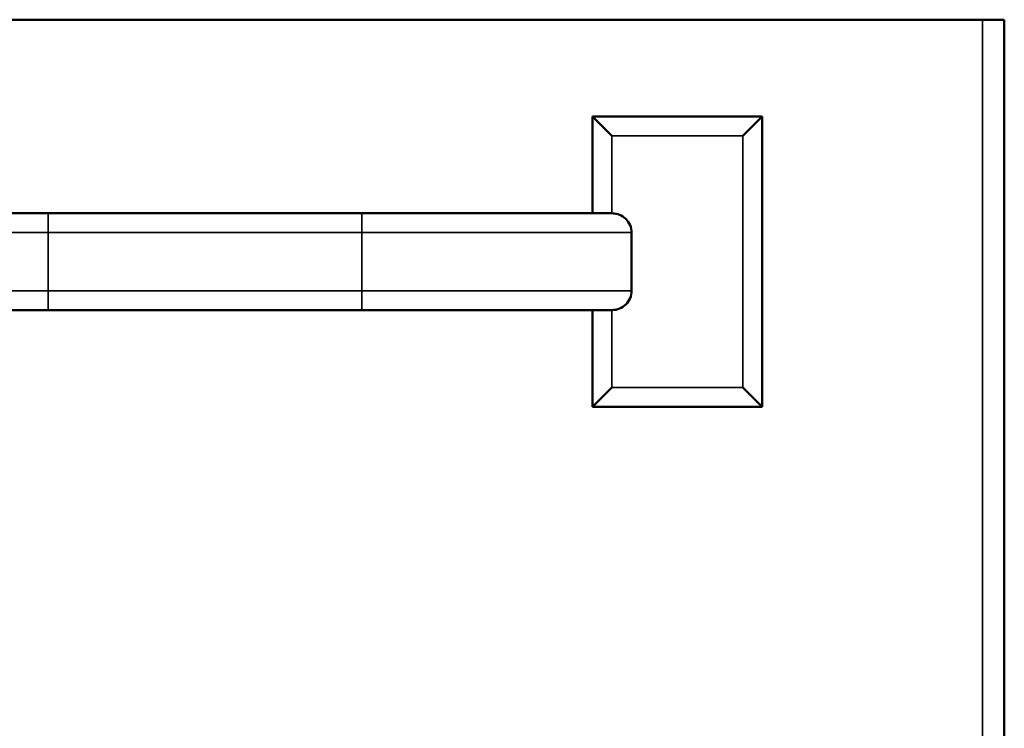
# Model space of a CAD drawing. Header units: inches. Extents: x 0 to 136, y 2 to 86.
# Tile 104 of 160: x 78.55 to 83.63, y 65.2 to 68.86. Entities that reach past the tile are written whole.
import ezdxf

# ---------------------------------------------------------------- set-up
doc = ezdxf.new("R2010")
doc.units = ezdxf.units.IN
doc.header["$LTSCALE"] = 4
doc.header["$MEASUREMENT"] = 0
doc.layers.add('Visible (ANSI)', color=7, linetype='Continuous', lineweight=50)
doc.layers.add('Visible Narrow (ANSI)', color=7, linetype='Continuous', lineweight=35)

msp = doc.modelspace()

# ---------------------------------------------------------------- linework, layer by layer
at = {"layer": 'Visible (ANSI)'}
for p, q in [((83.5152, 68.8637), (76.0842, 68.8637)), ((83.6286, 68.8637), (83.5152, 68.8637)), ((83.6286, 68.8637), (83.6286, 20.8637)), ((81.5036, 68.3637), (82.3786, 68.3637)), ((81.5036, 67.8637), (81.5036, 68.3637)), ((81.6036, 68.2637), (81.5036, 68.3637)), ((82.2786, 68.2637), (82.3786, 68.3637)), ((82.3786, 68.3637), (82.3786, 66.8637)), ((78.6942, 67.8637), (77.5036, 67.8637)), ((80.313, 67.8637), (78.6942, 67.8637)), ((81.5036, 67.8637), (80.313, 67.8637)), ((81.5036, 67.8637), (81.6043, 67.8637)), ((81.7049, 67.7637), (81.7049, 67.4637)), ((77.5036, 67.3637), (78.6942, 67.3637)), ((78.6942, 67.3637), (80.313, 67.3637)), ((80.313, 67.3637), (81.5036, 67.3637)), ((81.5036, 66.8637), (81.5036, 67.3637)), ((81.5036, 67.3637), (81.6043, 67.3637)), ((81.6036, 66.9637), (81.5036, 66.8637)), ((82.2786, 66.9637), (82.3786, 66.8637)), ((82.3786, 66.8637), (81.5036, 66.8637))]:
    msp.add_line(p, q, dxfattribs=at)
for points, knots in [([(81.6043, 67.8637), (81.6168, 67.8637), (81.6314, 67.8608), (81.6544, 67.8514), (81.6668, 67.8431), (81.6843, 67.8256), (81.6926, 67.8133), (81.702, 67.7905), (81.7049, 67.7761), (81.7049, 67.7637)], [-0.3773519, -0.3773519, -0.3773519, -0.3773519, -0.2824988, -0.2824988, -0.187997, -0.187997, -0.0938595, -0.0938595, 0, 0, 0, 0]), ([(81.7049, 67.4637), (81.7049, 67.4514), (81.702, 67.4369), (81.6926, 67.4141), (81.6843, 67.4018), (81.6668, 67.3844), (81.6544, 67.3761), (81.6314, 67.3666), (81.6168, 67.3637), (81.6043, 67.3637)], [-1.5097441, -1.5097441, -1.5097441, -1.5097441, -1.4158845, -1.4158845, -1.3217471, -1.3217471, -1.2272452, -1.2272452, -1.1323921, -1.1323921, -1.1323921, -1.1323921])]:
    msp.add_open_spline(points, degree=3, knots=knots, dxfattribs=at)
at = {"layer": 'Visible Narrow (ANSI)'}
for p, q in [((83.5152, 20.8637), (83.5152, 68.8637)), ((82.2786, 68.2637), (81.6036, 68.2637)), ((81.6036, 68.2637), (81.6036, 67.8637)), ((82.2786, 66.9637), (82.2786, 68.2637)), ((78.6942, 67.8637), (78.6942, 67.7637)), ((80.313, 67.7637), (80.313, 67.8637)), ((77.3022, 67.7637), (78.6942, 67.7637)), ((78.6942, 67.7637), (78.6942, 67.4637)), ((80.313, 67.7637), (78.6942, 67.7637)), ((80.313, 67.7637), (80.313, 67.4637)), ((80.313, 67.7637), (81.7049, 67.7637)), ((77.3022, 67.4637), (78.6942, 67.4637)), ((78.6942, 67.4637), (80.313, 67.4637)), ((78.6942, 67.3637), (78.6942, 67.4637)), ((80.313, 67.4637), (81.7049, 67.4637)), ((80.313, 67.4637), (80.313, 67.3637)), ((81.6036, 67.3637), (81.6036, 66.9637)), ((81.6036, 66.9637), (82.2786, 66.9637))]:
    msp.add_line(p, q, dxfattribs=at)

doc.saveas('drawing.dxf')
